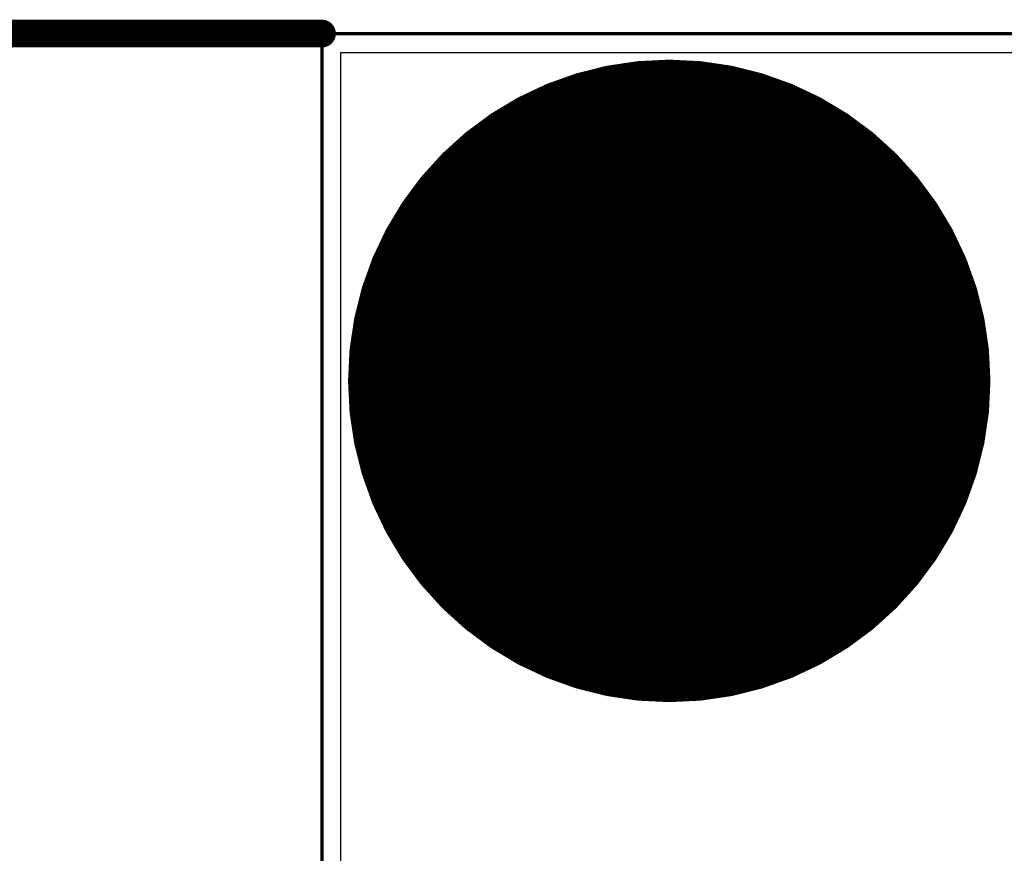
# Model space of a CAD drawing. Extents: x -1.5 to 9, y -3 to 5.
# Tile 188 of 256: x -0.087 to 0.196, y 3.564 to 3.804. Entities that reach past the tile are written whole.
import ezdxf

# ---------------------------------------------------------------- set-up
doc = ezdxf.new("R2010")
doc.units = 0
doc.layers.get('0').update_dxf_attribs({"linetype": 'CONTINUOUS'})
for name, color, linetype in [('qfn16-30-34-a_copper_signal_1', 1, 'CONTINUOUS'), ('qfn16-30-34-a_copper_signal_2', 1, 'CONTINUOUS'), ('qfn16-30-34-a_copper_signal_bot', 5, 'CONTINUOUS'), ('qfn16-30-34-a_copper_signal_top', 1, 'CONTINUOUS'), ('qfn16-30-34-a_drawing_1', 1, 'CONTINUOUS'), ('qfn16-30-34-a_drillmap_1', 1, 'CONTINUOUS'), ('qfn16-30-34-a_mechanical_18', 1, 'CONTINUOUS'), ('qfn16-30-34-a_profile', 1, 'CONTINUOUS'), ('qfn16-30-34-a_pth_drill', 1, 'CONTINUOUS'), ('qfn16-30-34-a_soldermask_bot', 1, 'CONTINUOUS'), ('qfn16-30-34-a_soldermask_top', 1, 'CONTINUOUS')]:
    doc.layers.add(name, color=color, linetype=linetype)

# ---------------------------------------------------------------- blocks, each defined once
blk = doc.blocks.new('D11')
at = {"const_width": 0.22}
blk.add_lwpolyline([(-0.0275, 0), (0.0275, 0)], dxfattribs=at)
blk = doc.blocks.new('D26')
at = {"const_width": 0.0725}
blk.add_lwpolyline([(-0.03625, 0, 1), (0.03625, 0, 1)], format="xyb", close=True, dxfattribs=at)
blk = doc.blocks.new('D40')
at = {"const_width": 0.0925}
blk.add_lwpolyline([(-0.04625, 0, 1), (0.04625, 0, 1)], format="xyb", close=True, dxfattribs=at)
blk = doc.blocks.new('D46')
at = {"const_width": 0.222}
blk.add_lwpolyline([(-0.0285, 0), (0.0285, 0)], dxfattribs=at)
blk = doc.blocks.new('D58')
at = {"const_width": 0.004}
blk.add_lwpolyline([(-0.002, 0, 1), (0.002, 0, 1)], format="xyb", close=True, dxfattribs=at)
blk = doc.blocks.new('D59')
at = {"const_width": 0.0005}
blk.add_lwpolyline([(-0.00025, 0, 1), (0.00025, 0, 1)], format="xyb", close=True, dxfattribs=at)
blk = doc.blocks.new('D61')
at = {"const_width": 0.0625}
blk.add_lwpolyline([(-0.03125, 0, 1), (0.03125, 0, 1)], format="xyb", close=True, dxfattribs=at)
blk = doc.blocks.new('D69')
at = {"const_width": 0.001667}
blk.add_lwpolyline([(-0.000833, 0, 1), (0.000833, 0, 1)], format="xyb", close=True, dxfattribs=at)
blk = doc.blocks.new('D44')
at = {"const_width": 0.0025}
blk.add_lwpolyline([(-0.00125, 0, 1), (0.00125, 0, 1)], format="xyb", close=True, dxfattribs=at)

msp = doc.modelspace()

# ---------------------------------------------------------------- linework, layer by layer
at = {"layer": 'qfn16-30-34-a_copper_signal_1', "color": 1}
msp.add_lwpolyline([(1.194589, 2.946635), (1.1925, 2.9425), (1.189588, 2.9425), (1.1075, 2.9425), (1.1075, 2.8575), (1.189588, 2.8575), (1.1925, 2.8575), (1.194589, 2.853365), (1.194589, 0.615412), (1.105001, 0.615412), (1.101174, 0.613826), (1.099589, 0.61), (1.099589, 0.005412), (0.100412, 0.005412), (0.100412, 0.61), (0.098826, 0.613826), (0.094999, 0.615412), (0.005412, 0.615412), (0.005412, 3.794588), (1.194589, 3.794588), (1.194589, 2.946635)], dxfattribs=at)
at = {"layer": 'qfn16-30-34-a_copper_signal_2', "color": 1}
msp.add_lwpolyline([(1.194589, 2.946635), (1.1925, 2.9425), (1.189588, 2.9425), (1.1075, 2.9425), (1.1075, 2.8575), (1.189588, 2.8575), (1.1925, 2.8575), (1.194589, 2.853365), (1.194589, 0.615412), (1.105001, 0.615412), (1.101174, 0.613826), (1.099589, 0.61), (1.099589, 0.005412), (0.100412, 0.005412), (0.100412, 0.61), (0.098826, 0.613826), (0.094999, 0.615412), (0.005412, 0.615412), (0.005412, 3.794588), (1.194589, 3.794588), (1.194589, 2.946635)], dxfattribs=at)
at = {"layer": 'qfn16-30-34-a_copper_signal_bot', "color": 5}
msp.add_lwpolyline([(1.194589, 2.946635), (1.1925, 2.9425), (1.189588, 2.9425), (1.1075, 2.9425), (1.1075, 2.8575), (1.189588, 2.8575), (1.1925, 2.8575), (1.194589, 2.853365), (1.194589, 0.615412), (1.105001, 0.615412), (1.101174, 0.613826), (1.099589, 0.61), (1.099589, 0.005412), (0.100412, 0.005412), (0.100412, 0.61), (0.098826, 0.613826), (0.094999, 0.615412), (0.005412, 0.615412), (0.005412, 3.794588), (1.194589, 3.794588), (1.194589, 2.946635)], dxfattribs=at)
at = {"layer": 'qfn16-30-34-a_copper_signal_top', "color": 1}
msp.add_lwpolyline([(0.005412, 1.255472), (0.005412, 3.794588), (0.2625, 3.794588), (0.2625, 3.565), (0.3375, 3.565), (0.3375, 3.794588), (0.3625, 3.794588), (0.3625, 3.565), (0.4375, 3.565), (0.4375, 3.794588), (0.4625, 3.794588), (0.4625, 3.565), (0.5375, 3.565), (0.5375, 3.794588), (0.7625, 3.794588), (0.7625, 3.565)], dxfattribs=at)
at = {"layer": 'qfn16-30-34-a_drawing_1', "color": 1, "const_width": 0.003}
for points in [[(0.085559, 3.713328), (0.085559, 3.680006)], [(0.107774, 3.696667), (0.107774, 3.713328)], [(0.107774, 3.713328), (0.107774, 3.680006)], [(0.085559, 3.680006), (0.085559, 3.696667)], [(0.085559, 3.696667), (0.107774, 3.696667)]]:
    msp.add_lwpolyline(points, dxfattribs=at)
at = {"layer": 'qfn16-30-34-a_drillmap_1', "color": 1, "const_width": 0.005}
for points in [[(0.1, 3.6375), (0.1, 3.7625)], [(0.0375, 3.7), (0.1625, 3.7)]]:
    msp.add_lwpolyline(points, dxfattribs=at)
at = {"layer": 'qfn16-30-34-a_mechanical_18', "color": 1, "const_width": 0.008}
msp.add_lwpolyline([(-0.605, 3.8), (0, 3.8)], dxfattribs=at)
at = {"layer": 'qfn16-30-34-a_profile', "color": 1, "const_width": 0.001}
for points in [[(1.2, 3.8), (0, 3.8)], [(0, 3.8), (0, 0.61)]]:
    msp.add_lwpolyline(points, dxfattribs=at)

# ---------------------------------------------------------------- block references
at = {"layer": 'qfn16-30-34-a_copper_signal_1'}
msp.add_blockref('D26', (0.1, 3.7), dxfattribs=at)
at = {"layer": 'qfn16-30-34-a_copper_signal_2'}
msp.add_blockref('D26', (0.1, 3.7), dxfattribs=at)
at = {"layer": 'qfn16-30-34-a_copper_signal_bot'}
msp.add_blockref('D26', (0.1, 3.7), dxfattribs=at)
at = {"layer": 'qfn16-30-34-a_copper_signal_top'}
for name, p in [('D11', (0.3, 3.685)), ('D26', (0.1, 3.7))]:
    msp.add_blockref(name, p, dxfattribs=at)
at = {"layer": 'qfn16-30-34-a_drawing_1'}
for p in [(0.085559, 3.713328), (0.107774, 3.713328), (0.085559, 3.696667), (0.107774, 3.696667), (0.085559, 3.680006), (0.107774, 3.680006)]:
    msp.add_blockref('D69', p, dxfattribs=at)
at = {"layer": 'qfn16-30-34-a_drillmap_1'}
for p in [(0.1, 3.7625), (0.0375, 3.7), (0.1625, 3.7), (0.1, 3.6375)]:
    msp.add_blockref('D44', p, dxfattribs=at)
at = {"layer": 'qfn16-30-34-a_mechanical_18'}
msp.add_blockref('D58', (0, 3.8), dxfattribs=at)
at = {"layer": 'qfn16-30-34-a_profile'}
msp.add_blockref('D59', (0, 3.8), dxfattribs=at)
at = {"layer": 'qfn16-30-34-a_pth_drill'}
msp.add_blockref('D61', (0.1, 3.7), dxfattribs=at)
at = {"layer": 'qfn16-30-34-a_soldermask_bot'}
msp.add_blockref('D40', (0.1, 3.7), dxfattribs=at)
at = {"layer": 'qfn16-30-34-a_soldermask_top'}
for name, p in [('D46', (0.3, 3.685)), ('D40', (0.1, 3.7))]:
    msp.add_blockref(name, p, dxfattribs=at)

doc.saveas('drawing.dxf')
